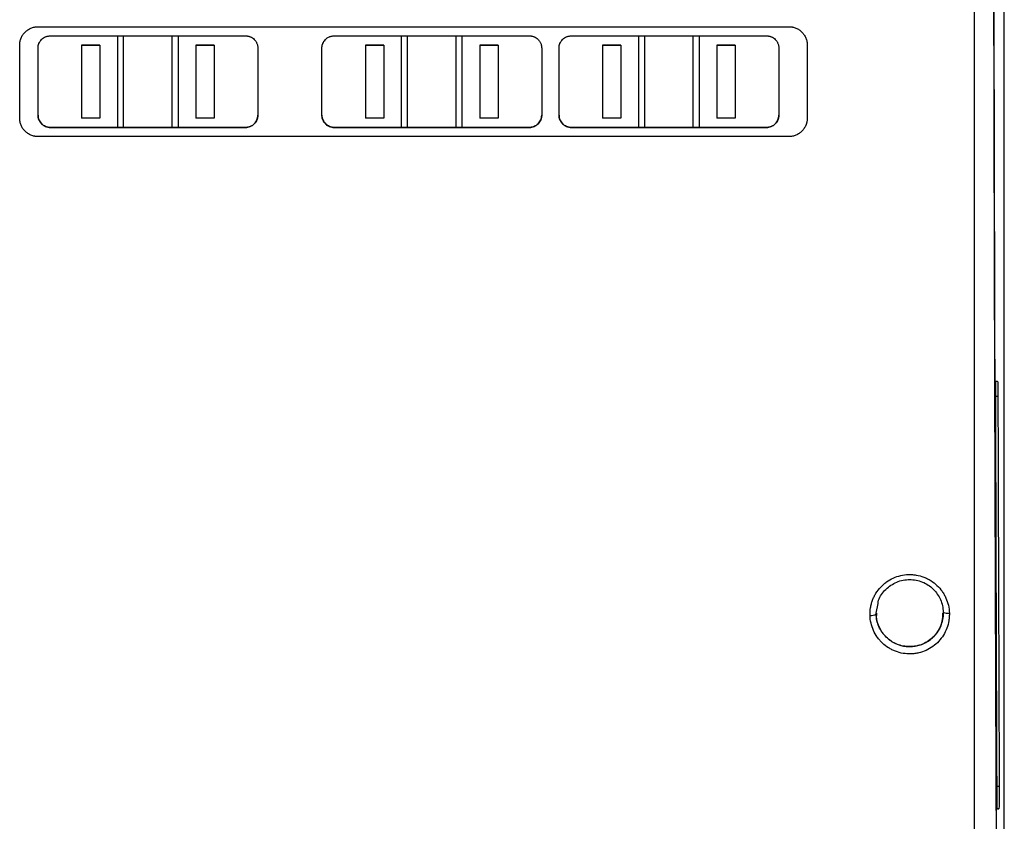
# Model space of a CAD drawing. Header units: millimetres. Extents: x -0.44 to 1.31, y -0.87 to 1.29.
# Tile 37 of 182: x 0.2 to 0.36, y -0.09 to 0.04. Entities that reach past the tile are written whole.
import ezdxf

# ---------------------------------------------------------------- set-up
doc = ezdxf.new("R2010")
doc.units = ezdxf.units.MM

msp = doc.modelspace()

# ---------------------------------------------------------------- linework, layer by layer
at = {"color": 7, "linetype": 'Continuous', "lineweight": 25}
for p, q in [((0.35777959, -0.1316686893), (0.35777959, 0.4173313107)), ((0.357762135, -0.1326512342), (0.357762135, 0.1518313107)), ((0.1994982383, 0.0404051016), (0.3224982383, 0.0404051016)), ((0.2014982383, 0.0389053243), (0.2334982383, 0.0389053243)), ((0.2124982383, 0.0389057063), (0.2124982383, 0.0239060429)), ((0.2134982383, 0.0239058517), (0.2134982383, 0.0389055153)), ((0.2214982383, 0.0239058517), (0.2214982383, 0.0389055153)), ((0.2224982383, 0.0239060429), (0.2224982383, 0.0389057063)), ((0.2480032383, 0.0389053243), (0.2800032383, 0.0389053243)), ((0.2590032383, 0.0389057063), (0.2590032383, 0.0239060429)), ((0.2600032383, 0.0239058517), (0.2600032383, 0.0389055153)), ((0.2680032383, 0.0239058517), (0.2680032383, 0.0389055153)), ((0.2690032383, 0.0239060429), (0.2690032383, 0.0389057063)), ((0.2868405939, 0.0389053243), (0.3188405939, 0.0389053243)), ((0.2978405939, 0.0389057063), (0.2978405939, 0.0239060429)), ((0.2988405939, 0.0389055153), (0.2988405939, 0.0239058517)), ((0.3068405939, 0.0239058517), (0.3068405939, 0.0389055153)), ((0.3078405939, 0.0239060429), (0.3078405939, 0.0389057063)), ((0.1964982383, 0.0254054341), (0.1964982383, 0.0374051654)), ((0.2096410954, 0.0374057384), (0.2066410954, 0.0374057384)), ((0.2066410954, 0.0374053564), (0.2096410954, 0.0374053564)), ((0.2283553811, 0.0374057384), (0.2253553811, 0.0374057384)), ((0.2253553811, 0.0374053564), (0.2283553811, 0.0374053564)), ((0.2561460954, 0.0374057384), (0.2531460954, 0.0374057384)), ((0.2531460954, 0.0374053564), (0.2561460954, 0.0374053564)), ((0.2748603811, 0.0374057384), (0.2718603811, 0.0374057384)), ((0.2718603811, 0.0374053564), (0.2748603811, 0.0374053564)), ((0.294983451, 0.0374057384), (0.291983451, 0.0374057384)), ((0.291983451, 0.0374053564), (0.294983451, 0.0374053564)), ((0.3136977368, 0.0374057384), (0.3106977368, 0.0374057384)), ((0.3106977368, 0.0374053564), (0.3136977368, 0.0374053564)), ((0.3254982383, 0.0374051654), (0.3254982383, 0.0254054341)), ((0.1994982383, 0.0259056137), (0.1994982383, 0.0369053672)), ((0.2354982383, 0.0369053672), (0.2354982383, 0.0259056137)), ((0.2460032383, 0.0259056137), (0.2460032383, 0.0369053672)), ((0.2820032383, 0.0369053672), (0.2820032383, 0.0259056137)), ((0.2848405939, 0.0259056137), (0.2848405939, 0.0369053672)), ((0.3208405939, 0.0369053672), (0.3208405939, 0.0259056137)), ((0.2096410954, 0.0254056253), (0.2066410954, 0.0254056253)), ((0.2283553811, 0.0254056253), (0.2253553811, 0.0254056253)), ((0.2561460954, 0.0254056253), (0.2531460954, 0.0254056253)), ((0.2748603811, 0.0254056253), (0.2718603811, 0.0254056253)), ((0.294983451, 0.0254056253), (0.291983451, 0.0254056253)), ((0.3136977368, 0.0254056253), (0.3106977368, 0.0254056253)), ((0.2014982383, 0.0239060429), (0.2014982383, 0.0239056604)), ((0.2014982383, 0.0239060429), (0.2124982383, 0.0239060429)), ((0.2334982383, 0.0239056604), (0.2014982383, 0.0239056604)), ((0.2124982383, 0.0239060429), (0.2134982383, 0.0239058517)), ((0.2134982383, 0.0239058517), (0.2214982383, 0.0239058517)), ((0.2214982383, 0.0239058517), (0.2224982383, 0.0239060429)), ((0.2224982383, 0.0239060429), (0.2334982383, 0.0239060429)), ((0.2334982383, 0.0239060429), (0.2334982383, 0.0239056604)), ((0.2480032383, 0.0239060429), (0.2480032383, 0.0239056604)), ((0.2480032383, 0.0239060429), (0.2590032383, 0.0239060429)), ((0.2800032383, 0.0239056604), (0.2480032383, 0.0239056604)), ((0.2590032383, 0.0239060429), (0.2600032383, 0.0239058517)), ((0.2600032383, 0.0239058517), (0.2680032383, 0.0239058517)), ((0.2680032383, 0.0239058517), (0.2690032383, 0.0239060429)), ((0.2690032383, 0.0239060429), (0.2800032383, 0.0239060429)), ((0.2800032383, 0.0239060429), (0.2800032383, 0.0239056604)), ((0.2868405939, 0.0239060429), (0.2868405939, 0.0239056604)), ((0.2868405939, 0.0239060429), (0.2978405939, 0.0239060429)), ((0.3188405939, 0.0239056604), (0.2868405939, 0.0239056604)), ((0.2978405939, 0.0239060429), (0.2988405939, 0.0239058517)), ((0.2988405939, 0.0239058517), (0.3068405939, 0.0239058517)), ((0.3068405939, 0.0239058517), (0.3078405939, 0.0239060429)), ((0.3078405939, 0.0239060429), (0.3188405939, 0.0239060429)), ((0.3188405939, 0.0239060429), (0.3188405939, 0.0239056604)), ((0.3224982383, 0.0224055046), (0.1994982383, 0.0224055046)), ((0.3561747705, -0.0176557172), (0.3564315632, -0.0176512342)), ((0.3564315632, -0.0176512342), (0.3566792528, -0.0176512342)), ((0.34227959, -0.0611446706), (0.34227959, -0.0611443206)), ((0.3568950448, -0.0876861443), (0.3566448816, -0.0876861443))]:
    msp.add_line(p, q, dxfattribs=at)
at = {"color": 250, "linetype": 'Continuous', "lineweight": 25}
for p, q in [((0.3564311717, -0.0176555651), (0.3566792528, -0.0176512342)), ((0.356731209, -0.0201736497), (0.356380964, -0.0201746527)), ((0.33677959, -0.0556449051), (0.3370930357, -0.0540574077)), ((0.356588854, -0.0840208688), (0.3569464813, -0.0840195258)), ((0.3566444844, -0.0876817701), (0.3568950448, -0.0876861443))]:
    msp.add_line(p, q, dxfattribs=at)
at = {"color": 7, "linetype": 'Continuous', "lineweight": 25}
for centre, radius, start, end in [((0.3359803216, -0.0545183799), 0.0015235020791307, 262.5451575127, 301.7576972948), ((0.3484928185, -0.0541549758), 0.0015051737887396, 241.6072858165, 280.8688025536)]:
    msp.add_arc(centre, radius, start, end, dxfattribs=at)
for points, knots in [([(0.3559985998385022, 0.0844996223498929), (0.3560171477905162, 0.072219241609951), (0.3560545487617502, 0.047456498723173), (0.3561351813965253, 0.0103609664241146), (0.3562341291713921, -0.0267655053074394), (0.3563509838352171, -0.063684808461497), (0.356444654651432, -0.0880965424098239), (0.3564914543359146, -0.1002930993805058)], [0, 0, 0, 0, 0.1976289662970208, 0.398508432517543, 0.5992541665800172, 0.799779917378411, 1, 1, 1, 1]), ([(0.352896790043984, -0.1310991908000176), (0.3528967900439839, -0.1135559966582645), (0.3528968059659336, -0.0959308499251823), (0.3528968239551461, -0.0693702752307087), (0.3528968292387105, -0.0604953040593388), (0.3528968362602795, -0.042716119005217), (0.3528968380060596, -0.0338106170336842), (0.3528968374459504, -0.0159677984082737), (0.3528968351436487, -0.0070290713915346), (0.3528968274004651, 0.0108727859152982), (0.3528968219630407, 0.0198351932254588), (0.3528968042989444, 0.0467568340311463), (0.3528967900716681, 0.0647553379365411), (0.3528967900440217, 0.0827767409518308)], [0, 0, 0, 0, 0.2499999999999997, 0.2499999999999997, 0.3749999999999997, 0.3749999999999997, 0.4999999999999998, 0.4999999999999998, 0.6249999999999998, 0.6249999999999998, 0.7499999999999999, 0.7499999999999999, 1, 1, 1, 1]), ([(0.3559692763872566, 0.0790948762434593), (0.3559706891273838, 0.0779211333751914), (0.3559735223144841, 0.0755672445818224), (0.3559781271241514, 0.0720278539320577), (0.3559830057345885, 0.0684700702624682), (0.3559881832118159, 0.064894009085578), (0.3559936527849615, 0.0612996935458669), (0.3559994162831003, 0.0576871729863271), (0.3560054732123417, 0.0540564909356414), (0.3560118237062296, 0.0504076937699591), (0.3560184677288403, 0.0467408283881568), (0.3560254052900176, 0.0430559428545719), (0.3560326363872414, 0.0393530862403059), (0.356040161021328, 0.0356323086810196), (0.3560479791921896, 0.0318936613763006), (0.3560560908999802, 0.0281371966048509), (0.3560644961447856, 0.0243629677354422), (0.356073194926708, 0.0205710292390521), (0.3560821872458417, 0.0167614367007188), (0.3560914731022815, 0.0129342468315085), (0.3561010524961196, 0.0090895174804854), (0.3561109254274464, 0.0052273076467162), (0.3561210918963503, 0.0013476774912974), (0.3561315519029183, -0.0025493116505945), (0.3561423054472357, -0.0064635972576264), (0.3561533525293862, -0.0103951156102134), (0.3561646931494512, -0.0143438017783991), (0.356176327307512, -0.0183095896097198), (0.3561882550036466, -0.0222924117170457), (0.3562004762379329, -0.0262921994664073), (0.3562129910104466, -0.0303088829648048), (0.3562257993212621, -0.0343423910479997), (0.3562389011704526, -0.0383926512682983), (0.3562522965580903, -0.0424595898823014), (0.356265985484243, -0.0465431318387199), (0.3562799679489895, -0.050643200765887), (0.3562942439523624, -0.0547597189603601), (0.356308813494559, -0.0588926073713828), (0.3563236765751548, -0.0630417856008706), (0.3563388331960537, -0.0672071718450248), (0.3563542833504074, -0.0713886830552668), (0.3563700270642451, -0.075586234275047), (0.3563860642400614, -0.079799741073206), (0.3564023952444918, -0.0840291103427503), (0.3564190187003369, -0.0882742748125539), (0.3564359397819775, -0.0925350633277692), (0.3564531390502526, -0.096811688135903), (0.356464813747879, -0.0996662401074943), (0.3564706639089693, -0.1010966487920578)], [0, 0, 0, 0, 0.0193624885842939, 0.0388306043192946, 0.0584043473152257, 0.0780837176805, 0.0978687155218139, 0.11775934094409, 0.1377555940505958, 0.1578574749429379, 0.178064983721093, 0.1983781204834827, 0.2187968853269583, 0.2393212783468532, 0.2599512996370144, 0.2806869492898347, 0.3015282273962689, 0.3224751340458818, 0.3435276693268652, 0.3646858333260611, 0.3859496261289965, 0.407319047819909, 0.4287940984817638, 0.4503747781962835, 0.4720610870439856, 0.493853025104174, 0.515750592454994, 0.5377537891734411, 0.5598626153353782, 0.5820770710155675, 0.6043971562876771, 0.6268228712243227, 0.6493542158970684, 0.6719911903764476, 0.6947337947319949, 0.7175820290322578, 0.740535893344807, 0.7635953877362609, 0.7867605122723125, 0.8100312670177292, 0.8334076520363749, 0.8568896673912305, 0.8804773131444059, 0.9041705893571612, 0.92796949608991, 0.9518740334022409, 0.9758842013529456, 1, 1, 1, 1]), ([(0.1964982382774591, 0.0374051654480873), (0.19649912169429, 0.0374615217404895), (0.1965008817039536, 0.0375737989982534), (0.1965152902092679, 0.0377412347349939), (0.1965383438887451, 0.0379068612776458), (0.1965708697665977, 0.0380706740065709), (0.1966126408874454, 0.0382326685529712), (0.1966637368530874, 0.0383928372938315), (0.1967384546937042, 0.0385889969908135), (0.1968457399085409, 0.0388169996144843), (0.1969963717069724, 0.0390692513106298), (0.1971713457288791, 0.0393064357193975), (0.1974343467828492, 0.0395977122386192), (0.1978150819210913, 0.0399118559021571), (0.1982498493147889, 0.0401453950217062), (0.1986202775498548, 0.0402788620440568), (0.198907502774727, 0.0403506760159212), (0.1992012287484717, 0.0403965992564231), (0.1993993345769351, 0.040402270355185), (0.1994982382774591, 0.0404051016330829)], [0, 0, 0, 0, 0.0360118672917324, 0.0717455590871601, 0.1073114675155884, 0.1428215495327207, 0.1783882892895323, 0.2141236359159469, 0.2501379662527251, 0.3123622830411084, 0.3746897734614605, 0.4372851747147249, 0.4999731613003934, 0.6244182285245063, 0.749390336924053, 0.8116516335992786, 0.8742534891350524, 0.9372214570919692, 1, 1, 1, 1]), ([(0.3224982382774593, 0.040405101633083), (0.3225474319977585, 0.0404044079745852), (0.3226457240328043, 0.0404030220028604), (0.3227927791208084, 0.0403917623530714), (0.3229391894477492, 0.0403737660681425), (0.3231331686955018, 0.0403400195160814), (0.3233725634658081, 0.0402800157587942), (0.323742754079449, 0.0401471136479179), (0.324178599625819, 0.0399137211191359), (0.3246352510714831, 0.0395380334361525), (0.325009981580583, 0.039080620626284), (0.3252415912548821, 0.0386464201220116), (0.3253738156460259, 0.0382773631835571), (0.3254448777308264, 0.037991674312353), (0.3254899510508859, 0.0376999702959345), (0.3254954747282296, 0.0375034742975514), (0.3254982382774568, 0.0374051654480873)], [0, 0, 0, 0, 0.0312464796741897, 0.0624323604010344, 0.0936342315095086, 0.1249285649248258, 0.1874854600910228, 0.2501783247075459, 0.3746281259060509, 0.4997881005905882, 0.6243633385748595, 0.7492947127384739, 0.8117842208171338, 0.8744328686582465, 0.9371775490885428, 1, 1, 1, 1]), ([(0.1994982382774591, 0.0369053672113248), (0.1994990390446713, 0.0369491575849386), (0.1995006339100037, 0.0370363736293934), (0.1995137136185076, 0.037166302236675), (0.1995346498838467, 0.0372946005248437), (0.1995641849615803, 0.0374212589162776), (0.1996021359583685, 0.0375462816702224), (0.1996786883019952, 0.037750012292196), (0.1998221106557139, 0.0380212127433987), (0.2000722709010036, 0.0383254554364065), (0.2003758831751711, 0.0385771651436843), (0.2006662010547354, 0.0387321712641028), (0.2009128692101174, 0.0388211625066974), (0.2011043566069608, 0.0388690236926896), (0.2013002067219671, 0.038899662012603), (0.201432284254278, 0.0389034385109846), (0.2014982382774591, 0.038905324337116)], [0, 0, 0, 0, 0.0419827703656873, 0.0836158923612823, 0.1250753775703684, 0.1665394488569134, 0.2081862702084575, 0.2501916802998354, 0.374976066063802, 0.4998168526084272, 0.6245497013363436, 0.7493239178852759, 0.811573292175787, 0.8742200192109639, 0.9371907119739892, 1, 1, 1, 1]), ([(0.2334982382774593, 0.038905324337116), (0.233542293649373, 0.0389045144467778), (0.2336300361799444, 0.0389029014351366), (0.2337607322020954, 0.0388896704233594), (0.2338897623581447, 0.038868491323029), (0.2340171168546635, 0.0388386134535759), (0.2341427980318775, 0.038800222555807), (0.2343472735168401, 0.0387228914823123), (0.2346190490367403, 0.0385781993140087), (0.2348723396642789, 0.038368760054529), (0.2350478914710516, 0.0381746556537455), (0.2351644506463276, 0.038016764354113), (0.2352654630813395, 0.0378484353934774), (0.2353587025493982, 0.0376512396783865), (0.2354356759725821, 0.0374242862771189), (0.2354886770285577, 0.0371671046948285), (0.235495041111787, 0.0369928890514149), (0.2354982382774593, 0.0369053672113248)], [0, 0, 0, 0, 0.0419563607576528, 0.0835620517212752, 0.124999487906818, 0.1664533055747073, 0.2081079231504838, 0.2501451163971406, 0.3747617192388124, 0.4997045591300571, 0.5618350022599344, 0.6246037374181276, 0.6870985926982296, 0.7494211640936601, 0.8331126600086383, 0.9161597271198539, 1, 1, 1, 1]), ([(0.2460032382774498, 0.0369053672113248), (0.2460040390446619, 0.0369491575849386), (0.2460056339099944, 0.0370363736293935), (0.2460187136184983, 0.037166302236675), (0.2460396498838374, 0.0372946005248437), (0.246069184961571, 0.0374212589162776), (0.2461071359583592, 0.0375462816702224), (0.2461836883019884, 0.0377500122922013), (0.2463271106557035, 0.0380212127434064), (0.2465772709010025, 0.0383254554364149), (0.2468808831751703, 0.0385771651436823), (0.2471712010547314, 0.0387321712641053), (0.2474178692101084, 0.0388211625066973), (0.2476093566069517, 0.0388690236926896), (0.247805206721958, 0.038899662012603), (0.2479372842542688, 0.0389034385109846), (0.2480032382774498, 0.038905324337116)], [0, 0, 0, 0, 0.0419827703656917, 0.0836158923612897, 0.1250753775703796, 0.1665394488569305, 0.208186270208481, 0.2501916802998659, 0.3749760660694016, 0.4998168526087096, 0.6245497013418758, 0.749323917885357, 0.8115732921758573, 0.874220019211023, 0.9371907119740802, 0.9999999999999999, 0.9999999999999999, 0.9999999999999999, 0.9999999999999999]), ([(0.2800032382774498, 0.038905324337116), (0.2800472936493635, 0.0389045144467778), (0.2801350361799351, 0.0389029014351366), (0.2802657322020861, 0.0388896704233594), (0.2803947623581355, 0.038868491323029), (0.2805221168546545, 0.0388386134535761), (0.2806477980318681, 0.0388002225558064), (0.2808522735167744, 0.0387228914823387), (0.2811240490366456, 0.0385781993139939), (0.2813773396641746, 0.0383687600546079), (0.281552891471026, 0.03817465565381), (0.2816694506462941, 0.0380167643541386), (0.2817704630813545, 0.0378484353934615), (0.2818637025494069, 0.0376512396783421), (0.28194067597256, 0.0374242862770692), (0.2819936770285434, 0.0371671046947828), (0.2820000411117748, 0.0369928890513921), (0.2820032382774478, 0.0369053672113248)], [0, 0, 0, 0, 0.0419563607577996, 0.083562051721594, 0.1249994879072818, 0.1664533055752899, 0.208107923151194, 0.2501451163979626, 0.3747617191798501, 0.4997045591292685, 0.5618350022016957, 0.62460373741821, 0.6870985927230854, 0.7494211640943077, 0.8331126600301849, 0.9161597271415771, 1, 1, 1, 1]), ([(0.2848405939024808, 0.0369053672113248), (0.2848413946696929, 0.0369491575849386), (0.2848429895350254, 0.0370363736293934), (0.2848560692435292, 0.0371663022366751), (0.2848770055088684, 0.0372946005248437), (0.2849065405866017, 0.0374212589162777), (0.2849444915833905, 0.0375462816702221), (0.2850210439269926, 0.0377500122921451), (0.2851644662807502, 0.0380212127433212), (0.2854146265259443, 0.0383254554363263), (0.2857182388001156, 0.0385771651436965), (0.2860085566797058, 0.0387321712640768), (0.2862552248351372, 0.0388211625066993), (0.286446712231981, 0.0388690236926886), (0.2866425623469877, 0.0388996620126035), (0.2867746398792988, 0.0389034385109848), (0.2868405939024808, 0.038905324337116)], [0, 0, 0, 0, 0.0419827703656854, 0.0836158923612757, 0.1250753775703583, 0.1665394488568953, 0.2081862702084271, 0.2501916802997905, 0.3749760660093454, 0.4998168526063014, 0.6245497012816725, 0.7493239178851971, 0.8115732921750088, 0.8742200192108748, 0.9371907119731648, 0.9999999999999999, 0.9999999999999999, 0.9999999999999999, 0.9999999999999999]), ([(0.3188405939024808, 0.038905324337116), (0.3188846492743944, 0.0389045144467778), (0.3189723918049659, 0.0389029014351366), (0.3191030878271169, 0.0388896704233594), (0.3192321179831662, 0.038868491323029), (0.3193594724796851, 0.0388386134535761), (0.3194851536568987, 0.0388002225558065), (0.3196896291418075, 0.0387228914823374), (0.3199614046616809, 0.0385781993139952), (0.3202146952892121, 0.0383687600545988), (0.3203902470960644, 0.0381746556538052), (0.3205068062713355, 0.0380167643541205), (0.3206078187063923, 0.0378484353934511), (0.3207010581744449, 0.0376512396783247), (0.3207780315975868, 0.0374242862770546), (0.3208310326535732, 0.0371671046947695), (0.3208373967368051, 0.0369928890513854), (0.3208405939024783, 0.0369053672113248)], [0, 0, 0, 0, 0.0419563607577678, 0.0835620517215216, 0.1249994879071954, 0.166453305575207, 0.2081079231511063, 0.250145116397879, 0.3747617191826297, 0.4997045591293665, 0.5618350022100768, 0.6246037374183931, 0.6870985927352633, 0.7494211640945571, 0.8331126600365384, 0.9161597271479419, 1, 1, 1, 1]), ([(0.1994982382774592, 0.0259059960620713), (0.1994982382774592, 0.0257744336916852), (0.1995110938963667, 0.0256450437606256), (0.1995614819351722, 0.025390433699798), (0.1995996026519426, 0.0252639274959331), (0.1996993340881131, 0.0250222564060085), (0.1997603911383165, 0.0249075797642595), (0.1999047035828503, 0.0246904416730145), (0.1999888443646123, 0.024587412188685), (0.2001729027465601, 0.0244025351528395), (0.2002733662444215, 0.0243195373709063), (0.2004915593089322, 0.024172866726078), (0.2006082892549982, 0.0241102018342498), (0.2009697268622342, 0.0239595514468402), (0.2012330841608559, 0.0239060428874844), (0.2014982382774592, 0.0239060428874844)], [0, 0, 0, 0, 0.1249999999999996, 0.1249999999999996, 0.2499999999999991, 0.2499999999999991, 0.3749999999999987, 0.3749999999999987, 0.4999999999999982, 0.4999999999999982, 0.6249999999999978, 0.6249999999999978, 0.7499999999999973, 0.7499999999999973, 1, 1, 1, 1]), ([(0.2014982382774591, 0.0239056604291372), (0.201454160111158, 0.0239064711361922), (0.2013663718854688, 0.023908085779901), (0.2012356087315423, 0.0239213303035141), (0.2011065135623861, 0.0239425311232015), (0.2009790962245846, 0.0239724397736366), (0.200853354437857, 0.0240108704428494), (0.2006488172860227, 0.0240882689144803), (0.2003769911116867, 0.0242330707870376), (0.2001237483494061, 0.0244425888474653), (0.1999482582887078, 0.0246367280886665), (0.1998317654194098, 0.0247946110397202), (0.199730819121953, 0.0249629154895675), (0.1996376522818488, 0.0251600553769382), (0.1995607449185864, 0.0253869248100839), (0.1995077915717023, 0.0256439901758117), (0.1995014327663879, 0.0258181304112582), (0.1994982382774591, 0.0259056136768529)], [0, 0, 0, 0, 0.0419535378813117, 0.083556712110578, 0.1249926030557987, 0.1664465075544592, 0.2081034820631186, 0.2501459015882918, 0.3747464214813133, 0.4997047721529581, 0.561831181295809, 0.6246021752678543, 0.6870955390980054, 0.7494216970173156, 0.8331114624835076, 0.9161597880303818, 1, 1, 1, 1]), ([(0.2334982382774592, 0.0239060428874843), (0.2336307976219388, 0.0239060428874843), (0.233761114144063, 0.0239190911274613), (0.2340174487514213, 0.0239701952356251), (0.234144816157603, 0.024008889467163), (0.234387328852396, 0.0241097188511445), (0.2345022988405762, 0.0241713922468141), (0.2347197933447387, 0.0243170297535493), (0.2348225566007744, 0.024401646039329), (0.2350986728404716, 0.0246785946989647), (0.2352470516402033, 0.0249014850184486), (0.2354456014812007, 0.0253813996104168), (0.2354982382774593, 0.0256429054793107), (0.2354982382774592, 0.0259059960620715)], [0, 0, 0, 0, 0.1250000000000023, 0.1250000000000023, 0.2500000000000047, 0.2500000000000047, 0.375000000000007, 0.375000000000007, 0.5000000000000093, 0.5000000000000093, 0.7500000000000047, 0.7500000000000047, 1, 1, 1, 1]), ([(0.2354982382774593, 0.0259056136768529), (0.2354974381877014, 0.0258618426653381), (0.2354958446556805, 0.0257746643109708), (0.235482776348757, 0.0256447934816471), (0.2354618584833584, 0.0255165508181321), (0.2354323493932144, 0.0253899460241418), (0.235394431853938, 0.0252649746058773), (0.2353179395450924, 0.0250613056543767), (0.2351746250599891, 0.0247901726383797), (0.2349245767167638, 0.0244859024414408), (0.2346210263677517, 0.0242341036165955), (0.234330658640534, 0.0240789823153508), (0.2340839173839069, 0.0239899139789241), (0.2338923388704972, 0.0239420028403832), (0.2336963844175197, 0.0239113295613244), (0.2335642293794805, 0.0239075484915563), (0.2334982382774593, 0.0239056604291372)], [0, 0, 0, 0, 0.0419823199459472, 0.0836158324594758, 0.1250760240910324, 0.166540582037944, 0.2081871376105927, 0.2501910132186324, 0.3749884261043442, 0.4998179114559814, 0.6245665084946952, 0.7493247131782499, 0.8115756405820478, 0.8742198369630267, 0.9371921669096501, 1, 1, 1, 1]), ([(0.2460032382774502, 0.0259059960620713), (0.2460032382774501, 0.0257744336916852), (0.2460160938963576, 0.0256450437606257), (0.2460664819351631, 0.0253904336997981), (0.2461046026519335, 0.0252639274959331), (0.2462043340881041, 0.0250222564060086), (0.2462653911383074, 0.0249075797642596), (0.2464097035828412, 0.0246904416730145), (0.2464938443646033, 0.0245874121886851), (0.246677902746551, 0.0244025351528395), (0.2467783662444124, 0.0243195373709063), (0.2469965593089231, 0.024172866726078), (0.2471132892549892, 0.0241102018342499), (0.2474747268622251, 0.0239595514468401), (0.2477380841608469, 0.0239060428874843), (0.2480032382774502, 0.0239060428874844)], [0, 0, 0, 0, 0.1249999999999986, 0.1249999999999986, 0.2499999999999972, 0.2499999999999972, 0.3749999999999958, 0.3749999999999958, 0.4999999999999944, 0.4999999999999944, 0.6249999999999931, 0.6249999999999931, 0.7499999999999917, 0.7499999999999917, 1, 1, 1, 1]), ([(0.2480032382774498, 0.0239056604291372), (0.2479591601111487, 0.0239064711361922), (0.2478713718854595, 0.023908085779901), (0.2477406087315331, 0.0239213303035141), (0.2476115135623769, 0.0239425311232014), (0.2474840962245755, 0.0239724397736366), (0.247358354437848, 0.0240108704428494), (0.2471538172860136, 0.0240882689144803), (0.2468819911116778, 0.0242330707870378), (0.2466287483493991, 0.0244425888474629), (0.2464532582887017, 0.0246367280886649), (0.2463367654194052, 0.0247946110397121), (0.2462358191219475, 0.0249629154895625), (0.2461426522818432, 0.02516005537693), (0.2460657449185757, 0.0253869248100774), (0.2460127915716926, 0.0256439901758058), (0.2460064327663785, 0.0258181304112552), (0.2460032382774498, 0.0259056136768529)], [0, 0, 0, 0, 0.0419535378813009, 0.0835567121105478, 0.1249926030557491, 0.166446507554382, 0.2081034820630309, 0.2501459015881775, 0.3747464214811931, 0.499704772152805, 0.5618311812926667, 0.6246021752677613, 0.687095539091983, 0.7494216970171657, 0.8331114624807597, 0.9161597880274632, 1, 1, 1, 1]), ([(0.2800032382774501, 0.0239060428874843), (0.2801357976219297, 0.0239060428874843), (0.280266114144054, 0.0239190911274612), (0.2805224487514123, 0.0239701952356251), (0.2806498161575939, 0.0240088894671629), (0.2808923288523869, 0.0241097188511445), (0.2810072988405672, 0.024171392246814), (0.2812247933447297, 0.0243170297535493), (0.2813275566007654, 0.024401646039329), (0.2816036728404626, 0.0246785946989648), (0.2817520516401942, 0.0249014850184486), (0.2819506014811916, 0.0253813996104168), (0.2820032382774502, 0.0256429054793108), (0.2820032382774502, 0.0259059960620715)], [0, 0, 0, 0, 0.125, 0.125, 0.25, 0.25, 0.375, 0.375, 0.5, 0.5, 0.75, 0.75, 1, 1, 1, 1]), ([(0.2820032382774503, 0.025905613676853), (0.2820024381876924, 0.02586184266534), (0.2820008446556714, 0.0257746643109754), (0.2819877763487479, 0.025644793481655), (0.2819668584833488, 0.0255165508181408), (0.2819373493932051, 0.0253899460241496), (0.2818994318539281, 0.0252649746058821), (0.2818229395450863, 0.025061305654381), (0.2816796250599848, 0.0247901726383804), (0.2814295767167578, 0.0244859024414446), (0.2811260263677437, 0.0242341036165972), (0.2808356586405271, 0.0240789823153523), (0.280588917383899, 0.0239899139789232), (0.280397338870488, 0.0239420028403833), (0.2802013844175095, 0.0239113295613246), (0.2800692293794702, 0.0239075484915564), (0.2800032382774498, 0.0239056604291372)], [0, 0, 0, 0, 0.041982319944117, 0.0836158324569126, 0.1250760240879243, 0.166540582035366, 0.2081871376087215, 0.2501910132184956, 0.3749884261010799, 0.4998179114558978, 0.6245665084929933, 0.7493247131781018, 0.8115756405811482, 0.874219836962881, 0.9371921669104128, 1, 1, 1, 1]), ([(0.2848405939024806, 0.0259059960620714), (0.2848405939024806, 0.0257744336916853), (0.2848534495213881, 0.0256450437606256), (0.2849038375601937, 0.0253904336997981), (0.2849419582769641, 0.0252639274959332), (0.2850416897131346, 0.0250222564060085), (0.2851027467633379, 0.0249075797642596), (0.2852470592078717, 0.0246904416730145), (0.2853311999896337, 0.0245874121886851), (0.2855152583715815, 0.0244025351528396), (0.285615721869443, 0.0243195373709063), (0.2858339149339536, 0.024172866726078), (0.2859506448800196, 0.0241102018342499), (0.2863120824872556, 0.0239595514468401), (0.2865754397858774, 0.0239060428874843), (0.2868405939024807, 0.0239060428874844)], [0, 0, 0, 0, 0.1249999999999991, 0.1249999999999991, 0.2499999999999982, 0.2499999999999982, 0.3749999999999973, 0.3749999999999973, 0.4999999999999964, 0.4999999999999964, 0.6249999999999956, 0.6249999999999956, 0.7499999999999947, 0.7499999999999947, 1, 1, 1, 1]), ([(0.2868405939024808, 0.0239056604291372), (0.2867965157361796, 0.0239064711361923), (0.2867087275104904, 0.023908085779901), (0.2865779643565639, 0.0239213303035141), (0.2864488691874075, 0.0239425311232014), (0.2863214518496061, 0.0239724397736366), (0.2861957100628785, 0.0240108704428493), (0.2859911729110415, 0.0240882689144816), (0.2857193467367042, 0.0242330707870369), (0.2854661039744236, 0.024442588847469), (0.2852906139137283, 0.024636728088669), (0.2851741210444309, 0.0247946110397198), (0.2850731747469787, 0.0249629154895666), (0.2849800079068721, 0.0251600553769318), (0.2849031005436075, 0.0253869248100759), (0.2848501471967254, 0.0256439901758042), (0.2848437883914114, 0.0258181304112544), (0.2848405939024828, 0.025905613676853)], [0, 0, 0, 0, 0.0419535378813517, 0.0835567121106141, 0.1249926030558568, 0.1664465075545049, 0.2081034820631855, 0.2501459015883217, 0.3747464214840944, 0.4997047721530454, 0.561831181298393, 0.6246021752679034, 0.687095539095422, 0.7494216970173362, 0.833111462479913, 0.9161597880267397, 1, 1, 1, 1]), ([(0.3188405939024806, 0.0239060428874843), (0.3189731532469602, 0.0239060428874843), (0.3191034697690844, 0.0239190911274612), (0.3193598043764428, 0.0239701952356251), (0.3194871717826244, 0.0240088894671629), (0.3197296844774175, 0.0241097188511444), (0.3198446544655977, 0.024171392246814), (0.3200621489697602, 0.0243170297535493), (0.3201649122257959, 0.024401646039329), (0.320441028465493, 0.0246785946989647), (0.3205894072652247, 0.0249014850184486), (0.3207879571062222, 0.0253813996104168), (0.3208405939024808, 0.0256429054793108), (0.3208405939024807, 0.0259059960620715)], [0, 0, 0, 0, 0.1250000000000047, 0.1250000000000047, 0.2500000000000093, 0.2500000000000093, 0.375000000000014, 0.375000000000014, 0.5000000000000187, 0.5000000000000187, 0.7500000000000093, 0.7500000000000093, 1, 1, 1, 1]), ([(0.3208405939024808, 0.025905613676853), (0.320839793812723, 0.0258618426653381), (0.320838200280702, 0.0257746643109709), (0.3208251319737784, 0.0256447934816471), (0.3208042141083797, 0.0255165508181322), (0.3207747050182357, 0.0253899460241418), (0.3207367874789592, 0.0252649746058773), (0.3206602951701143, 0.0250613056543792), (0.3205169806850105, 0.0247901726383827), (0.3202669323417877, 0.0244859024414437), (0.3199633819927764, 0.0242341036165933), (0.3196730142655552, 0.0240789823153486), (0.3194262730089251, 0.0239899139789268), (0.3192346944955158, 0.0239420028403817), (0.3190387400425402, 0.0239113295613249), (0.3189065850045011, 0.0239075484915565), (0.3188405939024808, 0.0239056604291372)], [0, 0, 0, 0, 0.0419823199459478, 0.0836158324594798, 0.1250760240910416, 0.166540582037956, 0.2081871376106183, 0.2501910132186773, 0.374988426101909, 0.4998179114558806, 0.6245665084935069, 0.7493247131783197, 0.8115756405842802, 0.8742198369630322, 0.9371921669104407, 1, 1, 1, 1]), ([(0.1994982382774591, 0.0224055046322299), (0.1994490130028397, 0.0224061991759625), (0.1993506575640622, 0.0224075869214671), (0.1992035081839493, 0.0224188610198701), (0.1990570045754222, 0.0224368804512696), (0.1988629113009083, 0.0224706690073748), (0.1986233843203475, 0.0225307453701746), (0.1982530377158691, 0.0226637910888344), (0.1978171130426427, 0.0228973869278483), (0.1973605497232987, 0.0232732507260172), (0.19698604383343, 0.0237306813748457), (0.1967546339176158, 0.0241647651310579), (0.1966225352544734, 0.0245336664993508), (0.196551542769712, 0.0248192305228), (0.1965065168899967, 0.0251107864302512), (0.1965009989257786, 0.025307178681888), (0.1964982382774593, 0.025405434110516)], [0, 0, 0, 0, 0.0312456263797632, 0.0624308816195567, 0.0936327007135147, 0.1249278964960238, 0.1874822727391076, 0.2501790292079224, 0.3746301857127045, 0.4997881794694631, 0.6243749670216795, 0.7492956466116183, 0.8117890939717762, 0.8744431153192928, 0.9371836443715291, 1, 1, 1, 1]), ([(0.3254982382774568, 0.025405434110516), (0.3254973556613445, 0.0253491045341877), (0.3254955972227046, 0.0252368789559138), (0.3254812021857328, 0.0250695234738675), (0.3254581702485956, 0.0249039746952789), (0.3254256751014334, 0.0247402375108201), (0.3253839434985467, 0.0245783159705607), (0.3253328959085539, 0.0244182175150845), (0.3252582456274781, 0.0242221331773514), (0.3251510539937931, 0.0239942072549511), (0.3250005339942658, 0.0237420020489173), (0.3248256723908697, 0.0235048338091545), (0.324562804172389, 0.0232135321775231), (0.3241821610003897, 0.0228992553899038), (0.3237473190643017, 0.0226655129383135), (0.3233767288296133, 0.0225319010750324), (0.323089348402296, 0.0224600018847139), (0.3227954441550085, 0.0224140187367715), (0.3225972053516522, 0.0224083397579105), (0.3224982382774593, 0.02240550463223)], [0, 0, 0, 0, 0.0360106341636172, 0.071744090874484, 0.1073103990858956, 0.1428211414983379, 0.1783884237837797, 0.2141238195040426, 0.25013733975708, 0.3123645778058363, 0.3746897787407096, 0.4372898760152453, 0.4999743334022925, 0.6244110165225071, 0.7493912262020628, 0.8116544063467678, 0.8742532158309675, 0.9372232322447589, 1, 1, 1, 1]), ([(0.3563795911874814, -0.0211582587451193), (0.3563783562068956, -0.0207279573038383), (0.356378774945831, -0.0202825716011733), (0.3563828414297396, -0.0194423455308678), (0.3563864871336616, -0.0190481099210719), (0.3563963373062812, -0.0183834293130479), (0.356402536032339, -0.0181133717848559), (0.3564163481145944, -0.0177471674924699), (0.3564239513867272, -0.0176512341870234), (0.356431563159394, -0.0176512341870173)], [0, 0, 0, 0, 0.25, 0.25, 0.5, 0.5, 0.75, 0.75, 1, 1, 1, 1]), ([(0.3566792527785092, -0.0176512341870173), (0.3566854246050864, -0.0176512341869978), (0.3566915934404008, -0.0177140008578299), (0.3567031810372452, -0.0179574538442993), (0.3567085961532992, -0.0181380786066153), (0.3567180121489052, -0.0185952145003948), (0.3567220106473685, -0.0188716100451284), (0.3567281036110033, -0.0194865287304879), (0.3567301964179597, -0.0198248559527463), (0.3567312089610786, -0.0201736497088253)], [0, 0, 0, 0, 0.25, 0.25, 0.5, 0.5, 0.75, 0.75, 1, 1, 1, 1]), ([(0.33578265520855, -0.0560290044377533), (0.335769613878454, -0.0556041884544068), (0.335798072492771, -0.0551811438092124), (0.3359024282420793, -0.0545527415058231), (0.3359472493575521, -0.0543458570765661), (0.3360569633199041, -0.0539372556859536), (0.3361223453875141, -0.0537342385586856), (0.3362712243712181, -0.05333857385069), (0.3363549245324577, -0.0531451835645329), (0.3365408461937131, -0.0527672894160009), (0.3366422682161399, -0.0525840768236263), (0.3369791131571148, -0.0520400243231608), (0.3372384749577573, -0.0517010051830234), (0.3376737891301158, -0.0512343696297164), (0.3378258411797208, -0.0510865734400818), (0.338143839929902, -0.0508064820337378), (0.3383086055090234, -0.0506750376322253), (0.3388308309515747, -0.0502988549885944), (0.3392011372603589, -0.0500842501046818), (0.3399823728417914, -0.0497291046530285), (0.3403872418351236, -0.0495914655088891), (0.3412238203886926, -0.0493964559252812), (0.3416471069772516, -0.0493410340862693), (0.3422934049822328, -0.0493209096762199), (0.3425081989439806, -0.0493248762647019), (0.3429365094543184, -0.0493541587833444), (0.3431517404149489, -0.049379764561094), (0.3437852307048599, -0.0494868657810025), (0.3441961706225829, -0.049598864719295), (0.3447983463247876, -0.0498288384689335), (0.3449944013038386, -0.0499150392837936), (0.345377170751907, -0.0501065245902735), (0.345565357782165, -0.0502127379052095), (0.3461070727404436, -0.0505544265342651), (0.3464441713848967, -0.0508168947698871), (0.3470618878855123, -0.0514031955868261), (0.3473401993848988, -0.0517249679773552), (0.3477086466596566, -0.0522460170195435), (0.3478224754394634, -0.0524249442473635), (0.3480321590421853, -0.052793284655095), (0.3481288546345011, -0.0529845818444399), (0.348386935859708, -0.0535628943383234), (0.3485198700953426, -0.0539601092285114), (0.3487099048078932, -0.0547883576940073), (0.3487638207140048, -0.0552079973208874), (0.348776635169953, -0.0556331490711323)], [0, 0, 0, 0, 0.0624999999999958, 0.0624999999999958, 0.0937499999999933, 0.0937499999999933, 0.1249999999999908, 0.1249999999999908, 0.1562499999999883, 0.1562499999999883, 0.1874999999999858, 0.1874999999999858, 0.2499999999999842, 0.2499999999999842, 0.2812499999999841, 0.2812499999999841, 0.312499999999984, 0.312499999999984, 0.3749999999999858, 0.3749999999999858, 0.4374999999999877, 0.4374999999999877, 0.4999999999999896, 0.4999999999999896, 0.5312499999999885, 0.5312499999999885, 0.5624999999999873, 0.5624999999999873, 0.6249999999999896, 0.6249999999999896, 0.6562499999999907, 0.6562499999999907, 0.6874999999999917, 0.6874999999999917, 0.7499999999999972, 0.7499999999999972, 0.8125000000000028, 0.8125000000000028, 0.8437500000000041, 0.8437500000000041, 0.8750000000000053, 0.8750000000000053, 0.9375000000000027, 0.9375000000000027, 1, 1, 1, 1]), ([(0.3370930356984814, -0.0540574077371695), (0.3371206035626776, -0.0538881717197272), (0.3372624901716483, -0.0530171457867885), (0.3383095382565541, -0.051683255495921), (0.339797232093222, -0.0506448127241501), (0.3411934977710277, -0.0502077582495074), (0.34191922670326, -0.0501659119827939), (0.3422795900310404, -0.0501451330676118)], [0, 0, 0, 0, 0.0744614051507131, 0.383238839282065, 0.6911002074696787, 0.8466146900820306, 1, 1, 1, 1]), ([(0.342279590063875, -0.0501451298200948), (0.342634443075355, -0.0501451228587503), (0.3429948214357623, -0.0501803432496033), (0.3436912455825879, -0.0503174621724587), (0.3440297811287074, -0.0504188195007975), (0.3446897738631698, -0.0506885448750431), (0.3450064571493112, -0.0508557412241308), (0.3455955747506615, -0.0512429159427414), (0.3458717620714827, -0.0514651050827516), (0.3463795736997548, -0.0519617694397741), (0.3466060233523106, -0.0522311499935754), (0.3470042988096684, -0.0528077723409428), (0.3471778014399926, -0.0531190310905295), (0.3474592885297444, -0.053762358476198), (0.3475678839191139, -0.0540936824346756), (0.3477217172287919, -0.0547758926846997), (0.3477665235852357, -0.0551288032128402), (0.3477770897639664, -0.0554790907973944)], [0, 0, 0, 0, 0.125, 0.125, 0.25, 0.25, 0.375, 0.375, 0.5, 0.5, 0.625, 0.625, 0.75, 0.75, 0.875, 0.875, 1, 1, 1, 1]), ([(0.348776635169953, -0.0556331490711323), (0.3487830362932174, -0.0558455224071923), (0.3487790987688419, -0.0560572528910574), (0.3487505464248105, -0.0564794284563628), (0.3487256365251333, -0.0566916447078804), (0.3486216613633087, -0.0573157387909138), (0.3485135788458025, -0.0577193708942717), (0.3482148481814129, -0.0585151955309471), (0.3480274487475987, -0.0588961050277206), (0.3475801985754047, -0.0596180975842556), (0.3473243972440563, -0.0599531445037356), (0.3467425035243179, -0.0605777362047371), (0.3464247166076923, -0.0608580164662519), (0.3457287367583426, -0.0613594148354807), (0.3453580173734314, -0.0615742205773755), (0.3445783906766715, -0.0619287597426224), (0.3441770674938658, -0.0620656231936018), (0.3435470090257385, -0.0622128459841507), (0.3433355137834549, -0.0622513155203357), (0.3429095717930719, -0.0623070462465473), (0.3426936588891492, -0.0623243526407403), (0.3420502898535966, -0.0623441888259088), (0.3416244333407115, -0.0623151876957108), (0.3407755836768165, -0.062172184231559), (0.3403600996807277, -0.0620587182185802), (0.3397588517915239, -0.061828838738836), (0.3395630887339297, -0.0617426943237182), (0.3391808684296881, -0.0615513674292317), (0.3389929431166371, -0.0614452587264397), (0.3384519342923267, -0.0611039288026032), (0.338116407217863, -0.0608428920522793), (0.3376517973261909, -0.0604020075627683), (0.3375047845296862, -0.0602481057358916), (0.3372264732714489, -0.0599264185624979), (0.3370938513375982, -0.059756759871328), (0.3367274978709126, -0.0592381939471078), (0.3365188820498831, -0.0588718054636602), (0.3361726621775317, -0.0580971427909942), (0.3360381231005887, -0.0576939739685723), (0.335849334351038, -0.0568696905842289), (0.3357956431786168, -0.0564520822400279), (0.33578265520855, -0.0560290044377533)], [0, 0, 0, 0, 0.0312500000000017, 0.0312500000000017, 0.0625000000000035, 0.0625000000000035, 0.1250000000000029, 0.1250000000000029, 0.1875000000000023, 0.1875000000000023, 0.2500000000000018, 0.2500000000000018, 0.3125000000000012, 0.3125000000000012, 0.3750000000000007, 0.3750000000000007, 0.4375000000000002, 0.4375000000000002, 0.4687499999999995, 0.4687499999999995, 0.4999999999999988, 0.4999999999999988, 0.5624999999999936, 0.5624999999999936, 0.6249999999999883, 0.6249999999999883, 0.6562499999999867, 0.6562499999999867, 0.6874999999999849, 0.6874999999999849, 0.7499999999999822, 0.7499999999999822, 0.781249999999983, 0.781249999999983, 0.8124999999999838, 0.8124999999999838, 0.8749999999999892, 0.8749999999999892, 0.9374999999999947, 0.9374999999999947, 1, 1, 1, 1]), ([(0.342279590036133, -0.06114468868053), (0.3419249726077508, -0.0611447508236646), (0.3415713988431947, -0.0611106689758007), (0.3408683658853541, -0.0609725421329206), (0.3405268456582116, -0.0608698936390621), (0.3400358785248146, -0.0606693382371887), (0.3398755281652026, -0.0605946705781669), (0.3395605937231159, -0.0604288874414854), (0.3394062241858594, -0.0603377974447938), (0.3389611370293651, -0.0600452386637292), (0.3386873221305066, -0.0598245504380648), (0.3381829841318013, -0.0593313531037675), (0.3379523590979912, -0.059057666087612), (0.3375536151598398, -0.0584800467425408), (0.3373832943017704, -0.058174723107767), (0.3371007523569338, -0.0575298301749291), (0.3369905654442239, -0.0571932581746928), (0.336837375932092, -0.0565131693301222), (0.3367930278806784, -0.0561667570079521), (0.3367821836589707, -0.0558137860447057)], [0, 0, 0, 0, 0.1249999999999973, 0.1249999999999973, 0.2499999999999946, 0.2499999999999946, 0.3124999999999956, 0.3124999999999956, 0.3750000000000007, 0.3750000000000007, 0.5000000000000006, 0.5000000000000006, 0.6250000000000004, 0.6250000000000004, 0.7500000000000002, 0.7500000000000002, 0.8750000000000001, 0.8750000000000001, 1, 1, 1, 1]), ([(0.3368462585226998, -0.0556490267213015), (0.336827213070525, -0.055835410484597), (0.3367442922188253, -0.0566468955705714), (0.3372468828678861, -0.0580617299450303), (0.3383171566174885, -0.0596221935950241), (0.3398855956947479, -0.0607102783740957), (0.3412898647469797, -0.0611131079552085), (0.3420927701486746, -0.0611384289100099), (0.3422795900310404, -0.061144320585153)], [0, 0, 0, 0, 0.0656526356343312, 0.2858410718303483, 0.5055009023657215, 0.722354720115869, 0.9353975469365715, 1, 1, 1, 1]), ([(0.3422795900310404, -0.061144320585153), (0.3428895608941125, -0.0610850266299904), (0.3441093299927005, -0.0609664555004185), (0.3457411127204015, -0.0600442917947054), (0.346975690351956, -0.0586811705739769), (0.3477006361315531, -0.0571335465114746), (0.3477093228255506, -0.0560786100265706), (0.3477129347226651, -0.055639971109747)], [0, 0, 0, 0, 0.2099971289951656, 0.4199348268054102, 0.6315711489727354, 0.8468085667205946, 1, 1, 1, 1]), ([(0.3477795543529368, -0.0556449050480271), (0.3477794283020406, -0.056003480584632), (0.3477439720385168, -0.0563636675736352), (0.347605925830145, -0.0570617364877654), (0.3475036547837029, -0.0574023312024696), (0.3472301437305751, -0.0580677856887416), (0.347061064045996, -0.0583860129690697), (0.3466669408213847, -0.0589808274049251), (0.3464392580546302, -0.0592610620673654), (0.3459302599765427, -0.0597743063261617), (0.3456526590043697, -0.0600038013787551), (0.3450565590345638, -0.060405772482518), (0.344733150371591, -0.0605803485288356), (0.3440648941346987, -0.0608595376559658), (0.3437203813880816, -0.0609651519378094), (0.3430077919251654, -0.0611081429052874), (0.342641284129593, -0.0611446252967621), (0.3422795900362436, -0.0611446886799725)], [0, 0, 0, 0, 0.125, 0.125, 0.25, 0.25, 0.375, 0.375, 0.5, 0.5, 0.625, 0.625, 0.75, 0.75, 0.875, 0.875, 1, 1, 1, 1]), ([(0.3566448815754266, -0.0876861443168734), (0.3566389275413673, -0.0876861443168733), (0.3566329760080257, -0.0876277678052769), (0.3566217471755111, -0.0874008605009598), (0.356616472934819, -0.0872323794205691), (0.3566072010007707, -0.0868044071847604), (0.3566032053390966, -0.0865450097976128), (0.3565969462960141, -0.0859647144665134), (0.356594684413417, -0.0856439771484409), (0.3565934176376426, -0.0853106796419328)], [0, 0, 0, 0, 0.25, 0.25, 0.5, 0.5, 0.75, 0.75, 1, 1, 1, 1]), ([(0.3569464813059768, -0.0840195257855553), (0.3569481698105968, -0.0844586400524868), (0.3569481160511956, -0.0849191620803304), (0.356944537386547, -0.0857944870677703), (0.3569410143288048, -0.0862085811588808), (0.3569311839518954, -0.0869093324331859), (0.3569248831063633, -0.0871955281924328), (0.3569107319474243, -0.0875840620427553), (0.3569028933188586, -0.0876861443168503), (0.3568950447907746, -0.0876861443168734)], [0, 0, 0, 0, 0.25, 0.25, 0.5, 0.5, 0.75, 0.75, 1, 1, 1, 1])]:
    msp.add_open_spline(points, degree=3, knots=knots, dxfattribs=at)
for points in [[(0.2066410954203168, 0.0374053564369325), (0.2066410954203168, 0.0334032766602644), (0.2066410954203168, 0.0294033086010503), (0.2066410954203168, 0.0254056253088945)], [(0.2096410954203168, 0.0374053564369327), (0.2096410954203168, 0.0334032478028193), (0.2096410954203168, 0.0294033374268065), (0.2096410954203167, 0.0254056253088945)], [(0.2253553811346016, 0.0374053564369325), (0.2253553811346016, 0.0334032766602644), (0.2253553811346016, 0.0294033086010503), (0.2253553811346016, 0.0254056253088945)], [(0.2283553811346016, 0.0374053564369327), (0.2283553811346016, 0.0334032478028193), (0.2283553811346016, 0.0294033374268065), (0.2283553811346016, 0.0254056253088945)], [(0.2531460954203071, 0.0374053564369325), (0.2531460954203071, 0.0334032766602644), (0.2531460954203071, 0.0294033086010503), (0.2531460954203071, 0.0254056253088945)], [(0.2561460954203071, 0.0374053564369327), (0.2561460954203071, 0.0334032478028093), (0.2561460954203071, 0.0294033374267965), (0.2561460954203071, 0.0254056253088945)], [(0.2718603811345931, 0.0374053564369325), (0.2718603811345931, 0.0334032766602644), (0.2718603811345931, 0.0294033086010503), (0.2718603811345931, 0.0254056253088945)], [(0.2748603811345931, 0.0374053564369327), (0.2748603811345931, 0.0334032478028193), (0.2748603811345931, 0.0294033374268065), (0.2748603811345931, 0.0254056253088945)], [(0.2919834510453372, 0.0374053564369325), (0.2919834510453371, 0.0334032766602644), (0.2919834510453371, 0.0294033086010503), (0.2919834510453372, 0.0254056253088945)], [(0.2949834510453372, 0.0374053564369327), (0.2949834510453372, 0.0334032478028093), (0.2949834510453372, 0.0294033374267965), (0.2949834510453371, 0.0254056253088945)], [(0.3106977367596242, 0.0374053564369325), (0.3106977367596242, 0.0334032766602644), (0.3106977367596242, 0.0294033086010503), (0.3106977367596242, 0.0254056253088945)], [(0.3136977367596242, 0.0374053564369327), (0.3136977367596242, 0.0334032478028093), (0.3136977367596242, 0.0294033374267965), (0.3136977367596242, 0.0254056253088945)], [(0.3567312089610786, -0.0201736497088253), (0.3567932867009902, -0.0415577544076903), (0.356865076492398, -0.0628493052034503), (0.3569464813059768, -0.0840195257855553)], [(0.3565934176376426, -0.0853106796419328), (0.35651255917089, -0.0640362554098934), (0.3564412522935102, -0.0426426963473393), (0.3563795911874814, -0.0211582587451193)], [(0.336782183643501, -0.0558137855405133), (0.3367804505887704, -0.0557573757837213), (0.336779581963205, -0.0557010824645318), (0.3367795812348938, -0.0556449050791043)], [(0.347777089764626, -0.055479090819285), (0.3477787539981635, -0.0555342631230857), (0.3477795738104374, -0.055589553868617), (0.3477795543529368, -0.0556449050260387)]]:
    msp.add_open_spline(points, degree=3, dxfattribs=at)

doc.saveas('drawing.dxf')
